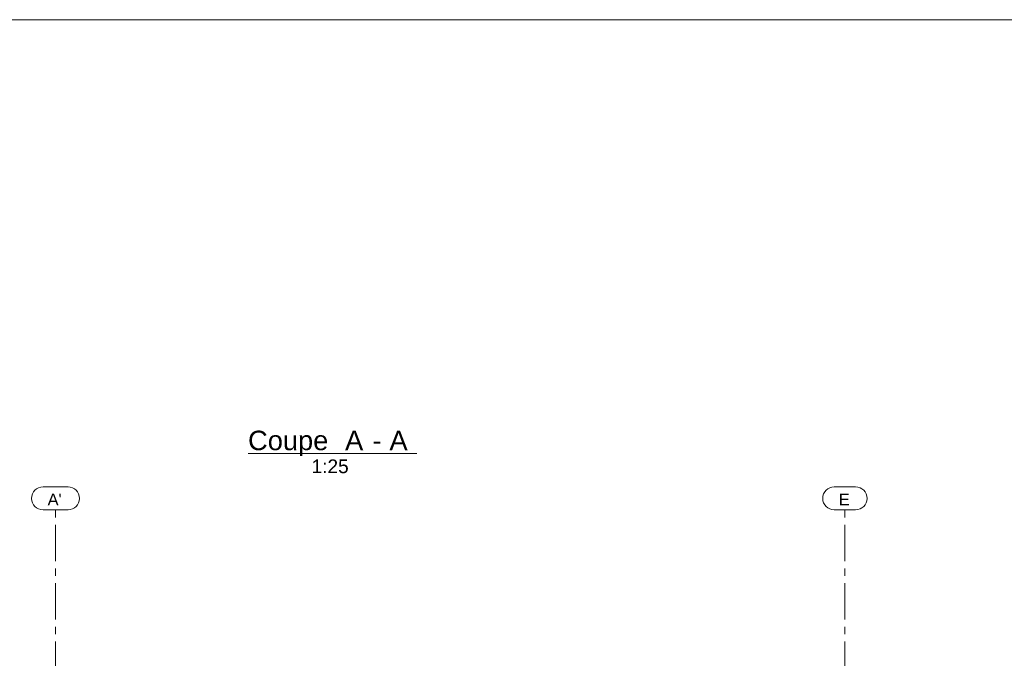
# Model space of a CAD drawing. Header units: millimetres. Extents: x 3 to 1173, y 5 to 825.
# Tile 20 of 22: x 662 to 876, y 686 to 825. Entities that reach past the tile are written whole.
import ezdxf

# ---------------------------------------------------------------- set-up
doc = ezdxf.new("R2010")
doc.units = ezdxf.units.MM
doc.linetypes.add('AXES', pattern=[12.7, 7.9375, -1.5875, 1.5875, -1.5875])
for name, color, linetype, lineweight in [('Autre type objet', 1, 'Continuous', 0), ('Feuille dessin', 5, 'Continuous', 0), ('Maillage', 1, 'Continuous', 0)]:
    doc.layers.add(name, color=color, linetype=linetype, lineweight=lineweight)
doc.styles.add('ARIAL', font='ARIAL.TTF')

# ---------------------------------------------------------------- blocks, each defined once
blk = doc.blocks.new('*A28')
at = {"layer": 'Feuille dessin', "linetype": 'Continuous', "lineweight": 0}
blk.add_line((1173, 825), (5, 825), dxfattribs=at)
blk = doc.blocks.new('*A353')
at = {"layer": 'Maillage', "linetype": 'AXES', "lineweight": 0}
blk.add_line((669.58, 478.43), (669.58, 718.22), dxfattribs=at)
at = {"layer": 'Maillage', "style": 'ARIAL'}
blk.add_text("A'", height=2.55, dxfattribs=at).set_placement((667.86, 719.22))
blk = doc.blocks.new('*A354')
at = {"layer": 'Maillage', "linetype": 'AXES', "lineweight": 0}
blk.add_line((841.58, 478.43), (841.58, 718.22), dxfattribs=at)
at = {"layer": 'Maillage', "style": 'ARIAL'}
blk.add_text('E', height=2.55, dxfattribs=at).set_placement((840.25, 719.22))
blk = doc.blocks.new('*A398')
at = {"layer": 'Autre type objet', "linetype": 'Continuous', "lineweight": 0}
blk.add_line((711.53, 730.47), (748.29, 730.47), dxfattribs=at)
at = {"layer": 'Autre type objet', "style": 'ARIAL'}
for s, height, p in [('Coupe', 4.25, (711.53, 731.22)), ('A', 4.25, (732.67, 731.22)), ('A', 4.25, (742.34, 731.22)), ('-', 4.25, (738.62, 731.22)), ('1:25', 2.975, (725.37, 726.22))]:
    blk.add_text(s, height=height, dxfattribs=at).set_placement(p)
blk = doc.blocks.new('*A408')
at = {"layer": 'Maillage', "linetype": 'Continuous', "lineweight": 0}
for p, q in [((666.86, 723.22), (672.3, 723.22)), ((666.86, 718.22), (672.3, 718.22))]:
    blk.add_line(p, q, dxfattribs=at)
for centre, start, end in [((666.86, 720.72), 90, 270), ((672.3, 720.72), 270, 90)]:
    blk.add_arc(centre, 2.5, start, end, dxfattribs=at)
blk = doc.blocks.new('*A416')
at = {"layer": 'Maillage', "linetype": 'Continuous', "lineweight": 0}
for p, q in [((839.25, 723.22), (843.91, 723.22)), ((839.25, 718.22), (843.91, 718.22))]:
    blk.add_line(p, q, dxfattribs=at)
for centre, start, end in [((839.25, 720.72), 90, 270), ((843.91, 720.72), 270, 90)]:
    blk.add_arc(centre, 2.5, start, end, dxfattribs=at)

msp = doc.modelspace()

# ---------------------------------------------------------------- block references
at = {"lineweight": 0}
for name in ['*A28', '*A398', '*A408', '*A416', '*A353', '*A354']:
    msp.add_blockref(name, (0, 0), dxfattribs=at)

doc.saveas('drawing.dxf')
